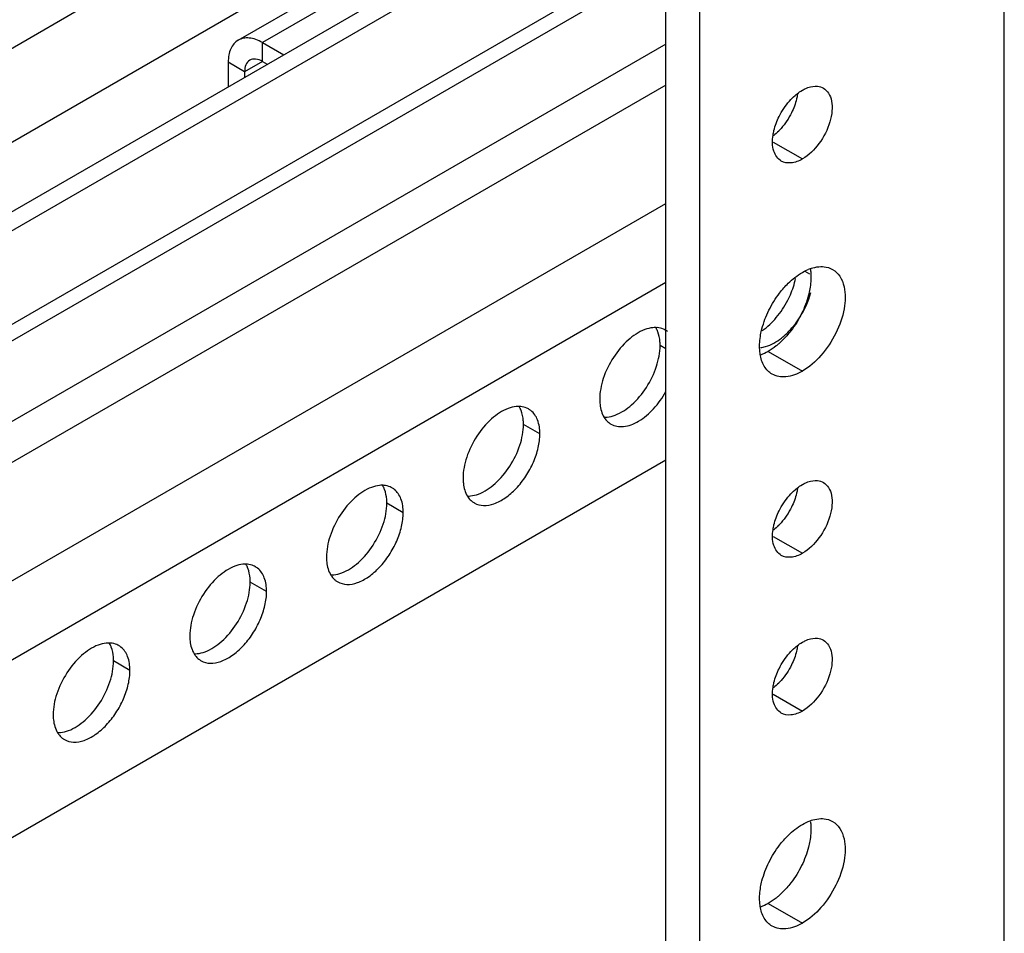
# Model space of a CAD drawing. Header units: inches. Extents: x 6 to 353, y 6 to 228.
# Tile 150 of 256: x 327.56 to 330.11, y 127.01 to 129.37. Entities that reach past the tile are written whole.
import ezdxf

# ---------------------------------------------------------------- set-up
doc = ezdxf.new("R2010")
doc.units = ezdxf.units.IN
doc.header["$LTSCALE"] = 19.946667
doc.header["$MEASUREMENT"] = 0
doc.layers.get('0').update_dxf_attribs({"linetype": 'CONTINUOUS'})
doc.layers.add('03_ALL_AXES', color=7, linetype='CONTINUOUS')

msp = doc.modelspace()

# ---------------------------------------------------------------- linework, layer by layer
at = {"color": 7, "linetype": 'Continuous'}
for p, q in [((329.2291, 124.8219), (329.2291, 134.8769)), ((329.3175, 124.7709), (329.3175, 134.8258)), ((330.1052, 124.3161), (330.1052, 134.3711)), ((329.2291, 130.2771), (324.5047, 127.5494)), ((327.2238, 128.8768), (329.2291, 130.0346)), ((328.1229, 129.3214), (329.1941, 129.9398)), ((329.1941, 129.8976), (328.1854, 129.3152)), ((329.2291, 129.8541), (327.1813, 128.6718)), ((329.2291, 129.8051), (327.2238, 128.6473)), ((329.2291, 129.5626), (325.1235, 127.1922)), ((325.1601, 127.1711), (329.2291, 129.5203)), ((329.2291, 129.3111), (325.3413, 127.0665)), ((328.1854, 129.2662), (328.1854, 129.3152)), ((328.1854, 129.3152), (328.2406, 129.2834)), ((328.097, 129.2642), (328.097, 129.2005)), ((328.1395, 129.2397), (328.097, 129.2642)), ((328.1854, 129.2662), (328.1395, 129.2397)), ((328.1854, 129.2662), (328.1982, 129.2589)), ((328.1395, 129.2397), (328.1395, 129.225)), ((329.2291, 129.205), (325.4332, 127.0134)), ((325.6984, 126.8603), (329.2291, 128.8988)), ((325.8751, 126.7583), (329.2291, 128.6947)), ((326.2733, 126.5284), (329.2291, 128.235))]:
    msp.add_line(p, q, dxfattribs=at)
for points, knots in [([(328.1229, 129.3214), (328.1188, 129.319), (328.1111, 129.3125), (328.1029, 129.2991), (328.098, 129.2826), (328.097, 129.2705), (328.097, 129.2642)], [0, 0, 0, 0, 0.217755, 0.450891, 0.710462, 1, 1, 1, 1]), ([(328.1854, 129.3152), (328.18, 129.3184), (328.169, 129.3236), (328.1523, 129.3276), (328.1365, 129.3272), (328.1271, 129.3238), (328.1229, 129.3214)], [0, 0, 0, 0, 0.289537, 0.549107, 0.782244, 1, 1, 1, 1]), ([(328.1529, 129.2694), (328.1485, 129.2669), (328.141, 129.2574), (328.1395, 129.2459), (328.1395, 129.2397)], [0, 0, 0, 0, 0.449242, 1, 1, 1, 1]), ([(328.1854, 129.2662), (328.1801, 129.2693), (328.1693, 129.2738), (328.1573, 129.272), (328.1529, 129.2694)], [0, 0, 0, 0, 0.550756, 1, 1, 1, 1])]:
    msp.add_open_spline(points, degree=3, knots=knots, dxfattribs=at)
at = {"layer": '03_ALL_AXES', "color": 7, "linetype": 'Continuous'}
for p, q in [((329.5075, 129.0573), (329.5827, 129.0139)), ((329.6022, 128.7157), (329.59, 128.7227)), ((329.2291, 128.5228), (329.2146, 128.5312)), ((329.4943, 128.5159), (329.5827, 128.4648)), ((328.9035, 128.3025), (328.8611, 128.327)), ((328.5499, 128.0984), (328.5075, 128.1229)), ((329.5075, 128.0367), (329.5827, 127.9933)), ((328.1964, 127.8943), (328.154, 127.9188)), ((327.8428, 127.6902), (327.8004, 127.7147)), ((329.5075, 127.6284), (329.5827, 127.585)), ((329.4943, 127.087), (329.5827, 127.0359))]:
    msp.add_line(p, q, dxfattribs=at)
for centre, radius, start, end in [((329.4064, 129.2002), 0.1618, 315.256, 318.5568), ((329.6422, 128.6212), 0.1155, 110.0308, 112.7558), ((329.3867, 128.7228), 0.2235, 320.1864, 321.21), ((329.2022, 128.519), 0.0585, 84.9317, 89.9013), ((329.2045, 128.5303), 0.0469, 58.303, 60.0428), ((329.2044, 128.5301), 0.0472, 51.4014, 58.2929), ((328.8487, 128.3149), 0.0585, 84.9317, 89.9013), ((328.8508, 128.326), 0.0471, 51.4033, 60.0287), ((329.111, 128.3685), 0.0471, 231.4033, 240.0287), ((328.4951, 128.1108), 0.0585, 84.9317, 89.9013), ((328.4973, 128.1219), 0.0471, 51.4033, 60.0287), ((328.7575, 128.1644), 0.0471, 231.4033, 240.0287), ((329.4064, 128.1796), 0.1618, 315.256, 318.5568), ((328.1415, 127.9067), 0.0585, 84.9317, 89.9013), ((328.1437, 127.9178), 0.0471, 51.4033, 60.0287), ((328.4039, 127.9602), 0.0471, 231.4033, 240.0287), ((327.788, 127.7026), 0.0585, 84.9317, 89.9013), ((327.7902, 127.7137), 0.0471, 51.4033, 60.0287), ((328.0504, 127.7561), 0.0471, 231.4033, 240.0287), ((329.4064, 127.7713), 0.1618, 315.256, 318.5568), ((327.6968, 127.552), 0.0471, 231.4033, 240.0287)]:
    msp.add_arc(centre, radius, start, end, dxfattribs=at)
for points, knots in [([(329.5827, 129.1919), (329.5855, 129.1935), (329.5959, 129.1989), (329.6076, 129.2022), (329.6161, 129.2024)], [0, 0, 0, 0, 0.273651, 1, 1, 1, 1]), ([(329.6372, 129.1973), (329.6426, 129.1942), (329.6525, 129.1841), (329.6597, 129.1628), (329.6603, 129.1372), (329.6524, 129.0985), (329.6291, 129.0531), (329.5995, 129.0237), (329.5827, 129.0139)], [0, 0, 0, 0, 0.087127, 0.186819, 0.30452, 0.438668, 0.730057, 1, 1, 1, 1]), ([(329.6161, 129.2024), (329.618, 129.2025), (329.6253, 129.2022), (329.6325, 129.2), (329.6372, 129.1973)], [0, 0, 0, 0, 0.262582, 1, 1, 1, 1]), ([(329.5492, 129.1638), (329.5538, 129.169), (329.5603, 129.1755), (329.5674, 129.1813), (329.5691, 129.1827)], [0, 0, 0, 0, 0.758296, 1, 1, 1, 1]), ([(329.57, 129.181), (329.5694, 129.177), (329.5661, 129.1606), (329.5602, 129.1447), (329.5545, 129.1333)], [0, 0, 0, 0, 0.23858, 1, 1, 1, 1]), ([(329.507, 129.0759), (329.5076, 129.0798), (329.5108, 129.0963), (329.5168, 129.1122), (329.5224, 129.1236)], [0, 0, 0, 0, 0.23858, 1, 1, 1, 1]), ([(329.5282, 129.0085), (329.5189, 129.0139), (329.5041, 129.0367), (329.5049, 129.0621), (329.507, 129.0759)], [0, 0, 0, 0, 0.434522, 1, 1, 1, 1]), ([(329.5827, 129.0139), (329.5737, 129.0087), (329.5556, 129.0012), (329.5355, 129.0043), (329.5282, 129.0085)], [0, 0, 0, 0, 0.550513, 1, 1, 1, 1]), ([(329.6027, 128.7298), (329.605, 128.7307), (329.6141, 128.7336), (329.6237, 128.7353), (329.6307, 128.7355)], [0, 0, 0, 0, 0.264553, 1, 1, 1, 1]), ([(329.6307, 128.7355), (329.6334, 128.7355), (329.6439, 128.7351), (329.6543, 128.732), (329.6609, 128.7281)], [0, 0, 0, 0, 0.262582, 1, 1, 1, 1]), ([(329.5347, 128.68), (329.5383, 128.6842), (329.5528, 128.6994), (329.5693, 128.7127), (329.5827, 128.7204)], [0, 0, 0, 0, 0.265662, 1, 1, 1, 1]), ([(329.6035, 128.7275), (329.6041, 128.7237), (329.6058, 128.707), (329.6044, 128.6901), (329.6022, 128.6775)], [0, 0, 0, 0, 0.232633, 1, 1, 1, 1]), ([(329.6609, 128.7281), (329.6684, 128.7239), (329.6819, 128.7104), (329.6884, 128.6928), (329.6906, 128.6833)], [0, 0, 0, 0, 0.46882, 1, 1, 1, 1]), ([(329.5449, 128.6481), (329.5473, 128.6527), (329.5559, 128.6709), (329.5622, 128.6903), (329.565, 128.7049)], [0, 0, 0, 0, 0.257782, 1, 1, 1, 1]), ([(329.4962, 128.6223), (329.5039, 128.638), (329.5162, 128.6578), (329.5309, 128.6757), (329.5347, 128.68)], [0, 0, 0, 0, 0.75367, 1, 1, 1, 1]), ([(329.5609, 128.5828), (329.566, 128.5891), (329.5847, 128.6151), (329.5984, 128.6449), (329.6046, 128.6681)], [0, 0, 0, 0, 0.251936, 1, 1, 1, 1]), ([(329.6022, 128.6775), (329.6012, 128.6722), (329.5964, 128.6503), (329.5883, 128.6292), (329.5808, 128.6139)], [0, 0, 0, 0, 0.239985, 1, 1, 1, 1]), ([(329.6906, 128.6833), (329.6947, 128.6648), (329.693, 128.6223), (329.6714, 128.561), (329.6344, 128.505), (329.6008, 128.4753), (329.5827, 128.4648)], [0, 0, 0, 0, 0.222118, 0.484077, 0.754973, 1, 1, 1, 1]), ([(329.4789, 128.5696), (329.4925, 128.5791), (329.5177, 128.6032), (329.5368, 128.6322), (329.5449, 128.6481)], [0, 0, 0, 0, 0.480876, 1, 1, 1, 1]), ([(329.4748, 128.5588), (329.4757, 128.564), (329.4806, 128.5859), (329.4886, 128.6071), (329.4962, 128.6223)], [0, 0, 0, 0, 0.239985, 1, 1, 1, 1]), ([(329.5808, 128.6139), (329.5731, 128.5983), (329.5608, 128.5784), (329.5461, 128.5605), (329.5423, 128.5562)], [0, 0, 0, 0, 0.75367, 1, 1, 1, 1]), ([(329.175, 128.5722), (329.1591, 128.5663), (329.128, 128.5453), (329.0916, 128.5012), (329.0659, 128.4486), (329.0584, 128.4102), (329.0584, 128.392)], [0, 0, 0, 0, 0.22565, 0.487907, 0.756853, 1, 1, 1, 1]), ([(329.2023, 128.5776), (329.2001, 128.5776), (329.1908, 128.5771), (329.1816, 128.5747), (329.175, 128.5722)], [0, 0, 0, 0, 0.235436, 1, 1, 1, 1]), ([(329.2086, 128.5669), (329.2083, 128.5679), (329.2067, 128.5717), (329.2048, 128.5754), (329.2032, 128.578)], [0, 0, 0, 0, 0.257173, 1, 1, 1, 1]), ([(329.2279, 128.571), (329.2264, 128.5719), (329.22, 128.5751), (329.2128, 128.5769), (329.2074, 128.5773)], [0, 0, 0, 0, 0.245653, 1, 1, 1, 1]), ([(329.2146, 128.5312), (329.2146, 128.5344), (329.2142, 128.5465), (329.2118, 128.5587), (329.2086, 128.5669)], [0, 0, 0, 0, 0.268124, 1, 1, 1, 1]), ([(329.4735, 128.5087), (329.4729, 128.5126), (329.4712, 128.5292), (329.4725, 128.5461), (329.4748, 128.5588)], [0, 0, 0, 0, 0.232633, 1, 1, 1, 1]), ([(329.5285, 128.5504), (329.5312, 128.5525), (329.5419, 128.5614), (329.5516, 128.5715), (329.5584, 128.5797)], [0, 0, 0, 0, 0.240766, 1, 1, 1, 1]), ([(329.098, 128.3509), (329.1139, 128.3568), (329.1449, 128.3778), (329.1814, 128.4219), (329.207, 128.4746), (329.2146, 128.5129), (329.2146, 128.5312)], [0, 0, 0, 0, 0.22565, 0.487907, 0.756853, 1, 1, 1, 1]), ([(329.4742, 128.5256), (329.4787, 128.5261), (329.4984, 128.5303), (329.5162, 128.5408), (329.5285, 128.5504)], [0, 0, 0, 0, 0.223091, 1, 1, 1, 1]), ([(329.5216, 128.5356), (329.5194, 128.5337), (329.5108, 128.5265), (329.5015, 128.52), (329.4943, 128.5159)], [0, 0, 0, 0, 0.260856, 1, 1, 1, 1]), ([(329.5044, 128.4571), (329.4962, 128.4618), (329.4813, 128.4776), (329.4752, 128.4978), (329.4735, 128.5087)], [0, 0, 0, 0, 0.463491, 1, 1, 1, 1]), ([(329.5827, 128.4648), (329.5697, 128.4574), (329.5439, 128.4466), (329.515, 128.451), (329.5044, 128.4571)], [0, 0, 0, 0, 0.550513, 1, 1, 1, 1]), ([(329.0875, 128.3276), (329.0922, 128.3249), (329.103, 128.321), (329.1211, 128.3207), (329.1403, 128.3255), (329.1678, 128.339), (329.2003, 128.3671), (329.2208, 128.3959), (329.2298, 128.4119)], [0, 0, 0, 0, 0.090528, 0.187652, 0.295878, 0.417059, 0.694116, 1, 1, 1, 1]), ([(329.0584, 128.392), (329.0584, 128.3875), (329.0592, 128.3714), (329.0636, 128.3551), (329.0698, 128.3451)], [0, 0, 0, 0, 0.276625, 1, 1, 1, 1]), ([(328.8214, 128.3681), (328.8056, 128.3622), (328.7745, 128.3411), (328.738, 128.2971), (328.7124, 128.2444), (328.7048, 128.2061), (328.7048, 128.1878)], [0, 0, 0, 0, 0.22565, 0.487907, 0.756853, 1, 1, 1, 1]), ([(328.8488, 128.3734), (328.8466, 128.3735), (328.8372, 128.373), (328.8281, 128.3706), (328.8214, 128.3681)], [0, 0, 0, 0, 0.235436, 1, 1, 1, 1]), ([(328.8551, 128.3628), (328.8547, 128.3638), (328.8531, 128.3676), (328.8512, 128.3713), (328.8496, 128.3739)], [0, 0, 0, 0, 0.257173, 1, 1, 1, 1]), ([(328.8744, 128.3669), (328.8729, 128.3677), (328.8664, 128.371), (328.8592, 128.3727), (328.8538, 128.3732)], [0, 0, 0, 0, 0.245653, 1, 1, 1, 1]), ([(328.8611, 128.327), (328.8611, 128.3303), (328.8606, 128.3424), (328.8583, 128.3545), (328.8551, 128.3628)], [0, 0, 0, 0, 0.268124, 1, 1, 1, 1]), ([(328.9035, 128.3025), (328.9035, 128.3146), (328.9007, 128.3371), (328.8881, 128.3566), (328.8803, 128.3629)], [0, 0, 0, 0, 0.547342, 1, 1, 1, 1]), ([(328.7445, 128.1467), (328.7603, 128.1527), (328.7914, 128.1737), (328.8279, 128.2178), (328.8535, 128.2704), (328.8611, 128.3088), (328.8611, 128.327)], [0, 0, 0, 0, 0.22565, 0.487907, 0.756853, 1, 1, 1, 1]), ([(329.0698, 128.3451), (329.0706, 128.3438), (329.0739, 128.3388), (329.0781, 128.3344), (329.0816, 128.3316)], [0, 0, 0, 0, 0.258072, 1, 1, 1, 1]), ([(329.0707, 128.3455), (329.0729, 128.3455), (329.0822, 128.346), (329.0914, 128.3484), (329.098, 128.3509)], [0, 0, 0, 0, 0.235436, 1, 1, 1, 1]), ([(328.7339, 128.1235), (328.7409, 128.1195), (328.7586, 128.1149), (328.7869, 128.1206), (328.8159, 128.1365), (328.8437, 128.1611), (328.8683, 128.1925), (328.8876, 128.2282), (328.9001, 128.2653), (328.9035, 128.2905), (328.9035, 128.3025)], [0, 0, 0, 0, 0.086936, 0.18641, 0.303807, 0.437621, 0.582126, 0.729411, 0.871212, 1, 1, 1, 1]), ([(328.7048, 128.1878), (328.7048, 128.1834), (328.7056, 128.1672), (328.7101, 128.151), (328.7162, 128.141)], [0, 0, 0, 0, 0.276625, 1, 1, 1, 1]), ([(329.5827, 128.1713), (329.5855, 128.1729), (329.5959, 128.1783), (329.6076, 128.1816), (329.6161, 128.1818)], [0, 0, 0, 0, 0.273651, 1, 1, 1, 1]), ([(329.6372, 128.1767), (329.6426, 128.1735), (329.6525, 128.1634), (329.6597, 128.1422), (329.6603, 128.1166), (329.6524, 128.0779), (329.6291, 128.0325), (329.5995, 128.003), (329.5827, 127.9933)], [0, 0, 0, 0, 0.087127, 0.186819, 0.30452, 0.438668, 0.730057, 1, 1, 1, 1]), ([(329.6161, 128.1818), (329.618, 128.1818), (329.6253, 128.1816), (329.6325, 128.1794), (329.6372, 128.1767)], [0, 0, 0, 0, 0.262582, 1, 1, 1, 1]), ([(328.4679, 128.164), (328.452, 128.1581), (328.4209, 128.137), (328.3845, 128.0929), (328.3588, 128.0403), (328.3513, 128.0019), (328.3513, 127.9837)], [0, 0, 0, 0, 0.22565, 0.487907, 0.756853, 1, 1, 1, 1]), ([(328.4952, 128.1693), (328.493, 128.1693), (328.4837, 128.1689), (328.4745, 128.1665), (328.4679, 128.164)], [0, 0, 0, 0, 0.235436, 1, 1, 1, 1]), ([(328.5015, 128.1587), (328.5012, 128.1597), (328.4996, 128.1635), (328.4977, 128.1671), (328.4961, 128.1697)], [0, 0, 0, 0, 0.257173, 1, 1, 1, 1]), ([(328.5208, 128.1627), (328.5193, 128.1636), (328.5129, 128.1669), (328.5057, 128.1686), (328.5003, 128.1691)], [0, 0, 0, 0, 0.245653, 1, 1, 1, 1]), ([(328.5075, 128.1229), (328.5075, 128.1262), (328.5071, 128.1383), (328.5047, 128.1504), (328.5015, 128.1587)], [0, 0, 0, 0, 0.268124, 1, 1, 1, 1]), ([(328.5499, 128.0984), (328.5499, 128.1105), (328.5472, 128.1329), (328.5345, 128.1525), (328.5267, 128.1587)], [0, 0, 0, 0, 0.547342, 1, 1, 1, 1]), ([(329.5492, 128.1432), (329.5538, 128.1484), (329.5603, 128.1549), (329.5674, 128.1607), (329.5691, 128.162)], [0, 0, 0, 0, 0.758296, 1, 1, 1, 1]), ([(329.57, 128.1604), (329.5694, 128.1564), (329.5661, 128.1399), (329.5602, 128.1241), (329.5545, 128.1126)], [0, 0, 0, 0, 0.23858, 1, 1, 1, 1]), ([(328.7162, 128.141), (328.717, 128.1397), (328.7204, 128.1347), (328.7246, 128.1303), (328.728, 128.1275)], [0, 0, 0, 0, 0.258072, 1, 1, 1, 1]), ([(328.7171, 128.1414), (328.7193, 128.1414), (328.7286, 128.1419), (328.7378, 128.1443), (328.7445, 128.1467)], [0, 0, 0, 0, 0.235436, 1, 1, 1, 1]), ([(328.3804, 127.9194), (328.3874, 127.9153), (328.405, 127.9108), (328.4334, 127.9165), (328.4624, 127.9323), (328.4902, 127.957), (328.5147, 127.9884), (328.5341, 128.0241), (328.5466, 128.0612), (328.5499, 128.0864), (328.5499, 128.0984)], [0, 0, 0, 0, 0.086936, 0.18641, 0.303807, 0.437621, 0.582126, 0.729411, 0.871212, 1, 1, 1, 1]), ([(328.3909, 127.9426), (328.4068, 127.9485), (328.4378, 127.9696), (328.4743, 128.0137), (328.4999, 128.0663), (328.5075, 128.1047), (328.5075, 128.1229)], [0, 0, 0, 0, 0.22565, 0.487907, 0.756853, 1, 1, 1, 1]), ([(329.507, 128.0553), (329.5076, 128.0592), (329.5108, 128.0757), (329.5168, 128.0915), (329.5224, 128.103)], [0, 0, 0, 0, 0.23858, 1, 1, 1, 1]), ([(329.5282, 127.9879), (329.5189, 127.9932), (329.5041, 128.0161), (329.5049, 128.0415), (329.507, 128.0553)], [0, 0, 0, 0, 0.434522, 1, 1, 1, 1]), ([(328.3513, 127.9837), (328.3513, 127.9792), (328.3521, 127.9631), (328.3565, 127.9468), (328.3627, 127.9369)], [0, 0, 0, 0, 0.276625, 1, 1, 1, 1]), ([(329.5827, 127.9933), (329.5737, 127.9881), (329.5556, 127.9806), (329.5355, 127.9837), (329.5282, 127.9879)], [0, 0, 0, 0, 0.550513, 1, 1, 1, 1]), ([(328.1143, 127.9599), (328.0985, 127.954), (328.0674, 127.9329), (328.0309, 127.8888), (328.0053, 127.8362), (327.9977, 127.7978), (327.9977, 127.7796)], [0, 0, 0, 0, 0.22565, 0.487907, 0.756853, 1, 1, 1, 1]), ([(328.1416, 127.9652), (328.1395, 127.9652), (328.1301, 127.9647), (328.121, 127.9624), (328.1143, 127.9599)], [0, 0, 0, 0, 0.235436, 1, 1, 1, 1]), ([(328.148, 127.9546), (328.1476, 127.9556), (328.146, 127.9594), (328.1441, 127.963), (328.1425, 127.9656)], [0, 0, 0, 0, 0.257173, 1, 1, 1, 1]), ([(328.1673, 127.9586), (328.1658, 127.9595), (328.1593, 127.9628), (328.1521, 127.9645), (328.1467, 127.965)], [0, 0, 0, 0, 0.245653, 1, 1, 1, 1]), ([(328.154, 127.9188), (328.154, 127.922), (328.1535, 127.9342), (328.1512, 127.9463), (328.148, 127.9546)], [0, 0, 0, 0, 0.268124, 1, 1, 1, 1]), ([(328.1964, 127.8943), (328.1964, 127.9064), (328.1936, 127.9288), (328.181, 127.9484), (328.1732, 127.9546)], [0, 0, 0, 0, 0.547342, 1, 1, 1, 1]), ([(328.3627, 127.9369), (328.3635, 127.9356), (328.3668, 127.9306), (328.371, 127.9262), (328.3745, 127.9234)], [0, 0, 0, 0, 0.258072, 1, 1, 1, 1]), ([(328.3636, 127.9373), (328.3658, 127.9373), (328.3751, 127.9378), (328.3842, 127.9401), (328.3909, 127.9426)], [0, 0, 0, 0, 0.235436, 1, 1, 1, 1]), ([(328.0268, 127.7153), (328.0338, 127.7112), (328.0514, 127.7067), (328.0798, 127.7124), (328.1088, 127.7282), (328.1366, 127.7528), (328.1612, 127.7843), (328.1805, 127.82), (328.193, 127.857), (328.1964, 127.8823), (328.1964, 127.8943)], [0, 0, 0, 0, 0.086936, 0.18641, 0.303807, 0.437621, 0.582126, 0.729411, 0.871212, 1, 1, 1, 1]), ([(328.0374, 127.7385), (328.0532, 127.7444), (328.0843, 127.7655), (328.1208, 127.8096), (328.1464, 127.8622), (328.154, 127.9006), (328.154, 127.9188)], [0, 0, 0, 0, 0.22565, 0.487907, 0.756853, 1, 1, 1, 1]), ([(327.9977, 127.7796), (327.9977, 127.7751), (327.9985, 127.759), (328.003, 127.7427), (328.0091, 127.7328)], [0, 0, 0, 0, 0.276625, 1, 1, 1, 1]), ([(329.5827, 127.763), (329.5855, 127.7646), (329.5959, 127.77), (329.6076, 127.7733), (329.6161, 127.7735)], [0, 0, 0, 0, 0.273651, 1, 1, 1, 1]), ([(329.6372, 127.7684), (329.6426, 127.7653), (329.6525, 127.7552), (329.6597, 127.7339), (329.6603, 127.7083), (329.6524, 127.6697), (329.6291, 127.6242), (329.5995, 127.5948), (329.5827, 127.585)], [0, 0, 0, 0, 0.087127, 0.186819, 0.30452, 0.438668, 0.730057, 1, 1, 1, 1]), ([(329.6161, 127.7735), (329.618, 127.7736), (329.6253, 127.7733), (329.6325, 127.7711), (329.6372, 127.7684)], [0, 0, 0, 0, 0.262582, 1, 1, 1, 1]), ([(327.7607, 127.7558), (327.7449, 127.7498), (327.7138, 127.7288), (327.6774, 127.6847), (327.6517, 127.6321), (327.6441, 127.5937), (327.6441, 127.5755)], [0, 0, 0, 0, 0.22565, 0.487907, 0.756853, 1, 1, 1, 1]), ([(327.7881, 127.7611), (327.7859, 127.7611), (327.7766, 127.7606), (327.7674, 127.7583), (327.7607, 127.7558)], [0, 0, 0, 0, 0.235436, 1, 1, 1, 1]), ([(327.7944, 127.7505), (327.794, 127.7514), (327.7925, 127.7552), (327.7906, 127.7589), (327.789, 127.7615)], [0, 0, 0, 0, 0.257173, 1, 1, 1, 1]), ([(327.8137, 127.7545), (327.8122, 127.7554), (327.8058, 127.7586), (327.7986, 127.7604), (327.7932, 127.7609)], [0, 0, 0, 0, 0.245653, 1, 1, 1, 1]), ([(327.8004, 127.7147), (327.8004, 127.7179), (327.8, 127.73), (327.7976, 127.7422), (327.7944, 127.7505)], [0, 0, 0, 0, 0.268124, 1, 1, 1, 1]), ([(327.8428, 127.6902), (327.8428, 127.7023), (327.8401, 127.7247), (327.8274, 127.7443), (327.8196, 127.7505)], [0, 0, 0, 0, 0.547342, 1, 1, 1, 1]), ([(329.5492, 127.7349), (329.5538, 127.7401), (329.5603, 127.7466), (329.5674, 127.7524), (329.5691, 127.7538)], [0, 0, 0, 0, 0.758296, 1, 1, 1, 1]), ([(329.57, 127.7521), (329.5694, 127.7481), (329.5661, 127.7317), (329.5602, 127.7158), (329.5545, 127.7044)], [0, 0, 0, 0, 0.23858, 1, 1, 1, 1]), ([(328.0091, 127.7328), (328.0099, 127.7314), (328.0133, 127.7265), (328.0175, 127.722), (328.0209, 127.7193)], [0, 0, 0, 0, 0.258072, 1, 1, 1, 1]), ([(328.01, 127.7332), (328.0122, 127.7332), (328.0215, 127.7337), (328.0307, 127.736), (328.0374, 127.7385)], [0, 0, 0, 0, 0.235436, 1, 1, 1, 1]), ([(327.6732, 127.5112), (327.6803, 127.5071), (327.6979, 127.5026), (327.7263, 127.5082), (327.7553, 127.5241), (327.7831, 127.5487), (327.8076, 127.5801), (327.827, 127.6158), (327.8395, 127.6529), (327.8428, 127.6782), (327.8428, 127.6902)], [0, 0, 0, 0, 0.086936, 0.18641, 0.303807, 0.437621, 0.582126, 0.729411, 0.871212, 1, 1, 1, 1]), ([(327.6838, 127.5344), (327.6997, 127.5403), (327.7307, 127.5614), (327.7672, 127.6054), (327.7928, 127.6581), (327.8004, 127.6965), (327.8004, 127.7147)], [0, 0, 0, 0, 0.22565, 0.487907, 0.756853, 1, 1, 1, 1]), ([(329.507, 127.647), (329.5076, 127.651), (329.5108, 127.6674), (329.5168, 127.6833), (329.5224, 127.6947)], [0, 0, 0, 0, 0.23858, 1, 1, 1, 1]), ([(329.5282, 127.5796), (329.5189, 127.585), (329.5041, 127.6079), (329.5049, 127.6333), (329.507, 127.647)], [0, 0, 0, 0, 0.434522, 1, 1, 1, 1]), ([(327.6441, 127.5755), (327.6441, 127.571), (327.645, 127.5549), (327.6494, 127.5386), (327.6556, 127.5286)], [0, 0, 0, 0, 0.276625, 1, 1, 1, 1]), ([(329.5827, 127.585), (329.5737, 127.5798), (329.5556, 127.5724), (329.5355, 127.5754), (329.5282, 127.5796)], [0, 0, 0, 0, 0.550513, 1, 1, 1, 1]), ([(327.6556, 127.5286), (327.6564, 127.5273), (327.6597, 127.5224), (327.6639, 127.5179), (327.6674, 127.5151)], [0, 0, 0, 0, 0.258072, 1, 1, 1, 1]), ([(327.6565, 127.5291), (327.6587, 127.5291), (327.668, 127.5295), (327.6771, 127.5319), (327.6838, 127.5344)], [0, 0, 0, 0, 0.235436, 1, 1, 1, 1]), ([(329.5347, 127.2511), (329.5383, 127.2553), (329.5528, 127.2705), (329.5693, 127.2838), (329.5827, 127.2915)], [0, 0, 0, 0, 0.265662, 1, 1, 1, 1]), ([(329.6035, 127.2986), (329.6041, 127.2948), (329.6058, 127.2781), (329.6044, 127.2612), (329.6022, 127.2486)], [0, 0, 0, 0, 0.232633, 1, 1, 1, 1]), ([(329.6027, 127.3009), (329.605, 127.3018), (329.6141, 127.3047), (329.6237, 127.3064), (329.6307, 127.3066)], [0, 0, 0, 0, 0.264553, 1, 1, 1, 1]), ([(329.6307, 127.3066), (329.6334, 127.3066), (329.6439, 127.3063), (329.6543, 127.3031), (329.6609, 127.2993)], [0, 0, 0, 0, 0.262582, 1, 1, 1, 1]), ([(329.6609, 127.2993), (329.6684, 127.295), (329.6819, 127.2815), (329.6884, 127.2639), (329.6906, 127.2544)], [0, 0, 0, 0, 0.46882, 1, 1, 1, 1]), ([(329.4962, 127.1934), (329.5039, 127.2091), (329.5162, 127.229), (329.5309, 127.2469), (329.5347, 127.2511)], [0, 0, 0, 0, 0.75367, 1, 1, 1, 1]), ([(329.6022, 127.2486), (329.6012, 127.2433), (329.5964, 127.2214), (329.5883, 127.2003), (329.5808, 127.185)], [0, 0, 0, 0, 0.239985, 1, 1, 1, 1]), ([(329.6906, 127.2544), (329.6947, 127.2359), (329.693, 127.1934), (329.6714, 127.1321), (329.6344, 127.0762), (329.6008, 127.0464), (329.5827, 127.0359)], [0, 0, 0, 0, 0.222118, 0.484077, 0.754973, 1, 1, 1, 1]), ([(329.4748, 127.1299), (329.4757, 127.1352), (329.4806, 127.1571), (329.4886, 127.1782), (329.4962, 127.1934)], [0, 0, 0, 0, 0.239985, 1, 1, 1, 1]), ([(329.5808, 127.185), (329.5731, 127.1694), (329.5608, 127.1495), (329.5461, 127.1316), (329.5423, 127.1273)], [0, 0, 0, 0, 0.75367, 1, 1, 1, 1]), ([(329.4735, 127.0799), (329.4729, 127.0837), (329.4712, 127.1004), (329.4725, 127.1172), (329.4748, 127.1299)], [0, 0, 0, 0, 0.232633, 1, 1, 1, 1]), ([(329.5216, 127.1067), (329.5194, 127.1048), (329.5108, 127.0976), (329.5015, 127.0911), (329.4943, 127.087)], [0, 0, 0, 0, 0.260856, 1, 1, 1, 1]), ([(329.5044, 127.0282), (329.4962, 127.033), (329.4813, 127.0487), (329.4752, 127.0689), (329.4735, 127.0799)], [0, 0, 0, 0, 0.463491, 1, 1, 1, 1]), ([(329.5827, 127.0359), (329.5697, 127.0285), (329.5439, 127.0177), (329.515, 127.0221), (329.5044, 127.0282)], [0, 0, 0, 0, 0.550513, 1, 1, 1, 1])]:
    msp.add_open_spline(points, degree=3, knots=knots, dxfattribs=at)
for points in [[(329.5691, 129.1827), (329.5734, 129.1861), (329.5779, 129.1892), (329.5827, 129.1919)], [(329.5224, 129.1236), (329.5295, 129.1381), (329.5386, 129.1517), (329.5492, 129.1638)], [(329.5545, 129.1333), (329.5474, 129.1188), (329.5384, 129.1051), (329.5277, 129.0931)], [(329.5214, 129.0863), (329.5171, 129.082), (329.5126, 129.0779), (329.5079, 129.0742)], [(329.5827, 128.7204), (329.5875, 128.7232), (329.5924, 128.7257), (329.5975, 128.7278)], [(329.5423, 128.5562), (329.5359, 128.5489), (329.5289, 128.542), (329.5216, 128.5356)], [(329.4943, 128.5159), (329.4879, 128.5122), (329.4812, 128.509), (329.4743, 128.5064)], [(329.5691, 128.162), (329.5734, 128.1654), (329.5779, 128.1686), (329.5827, 128.1713)], [(329.5224, 128.103), (329.5295, 128.1174), (329.5386, 128.1311), (329.5492, 128.1432)], [(329.5545, 128.1126), (329.5474, 128.0982), (329.5384, 128.0845), (329.5277, 128.0724)], [(329.5214, 128.0656), (329.5171, 128.0613), (329.5126, 128.0573), (329.5079, 128.0536)], [(329.5691, 127.7538), (329.5734, 127.7572), (329.5779, 127.7603), (329.5827, 127.763)], [(329.5224, 127.6947), (329.5295, 127.7092), (329.5386, 127.7228), (329.5492, 127.7349)], [(329.5545, 127.7044), (329.5474, 127.6899), (329.5384, 127.6763), (329.5277, 127.6642)], [(329.5214, 127.6574), (329.5171, 127.6531), (329.5126, 127.649), (329.5079, 127.6453)], [(329.5827, 127.2915), (329.589, 127.2952), (329.5957, 127.2984), (329.6027, 127.3009)], [(329.5423, 127.1273), (329.5359, 127.12), (329.5289, 127.1131), (329.5216, 127.1067)], [(329.4943, 127.087), (329.4879, 127.0833), (329.4812, 127.0801), (329.4743, 127.0776)]]:
    msp.add_open_spline(points, degree=3, dxfattribs=at)

doc.saveas('drawing.dxf')
